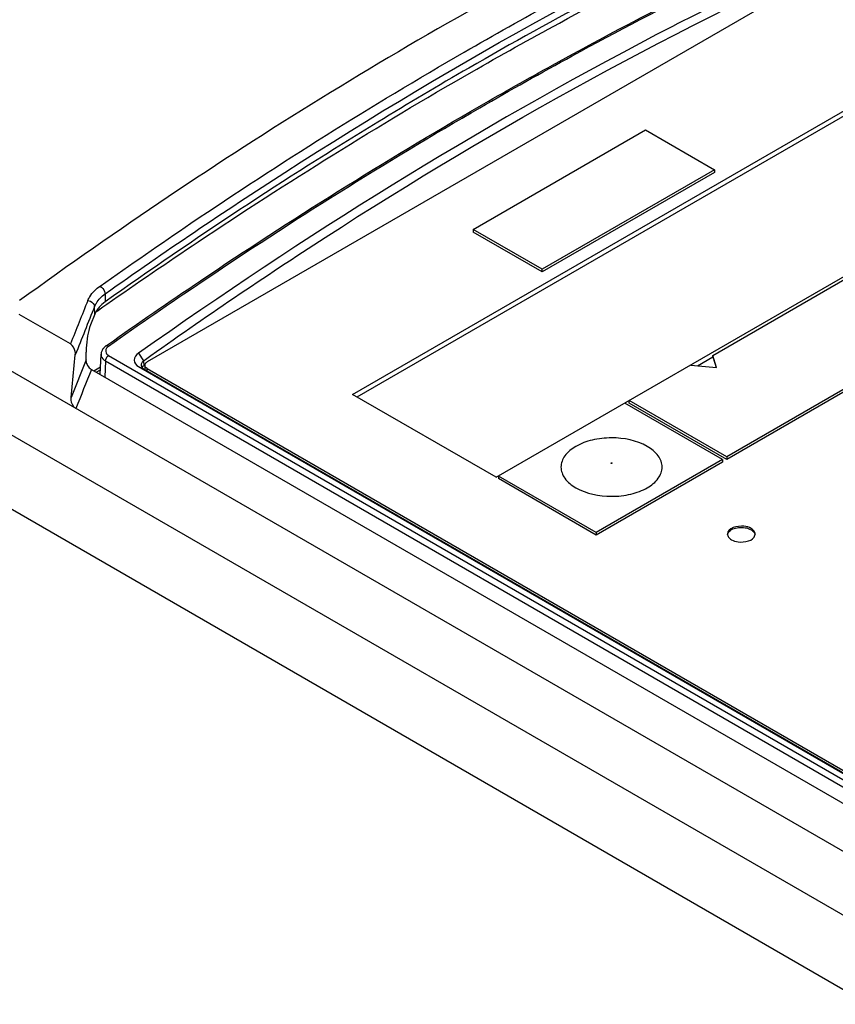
# Model space of a CAD drawing. Header units: inches. Extents: x 0 to 117, y 0 to 83.
# Tile 44 of 86: x 95.354 to 96.342, y 28.325 to 29.518. Entities that reach past the tile are written whole.
import ezdxf

# ---------------------------------------------------------------- set-up
doc = ezdxf.new("R2010")
doc.units = ezdxf.units.IN
doc.header["$LTSCALE"] = 6.431102
doc.header["$MEASUREMENT"] = 0
doc.layers.get('0').update_dxf_attribs({"linetype": 'CONTINUOUS'})

msp = doc.modelspace()

# ---------------------------------------------------------------- linework, layer by layer
at = {"color": 7, "linetype": 'CONTINUOUS'}
for p, q in [((96.3822, 29.6082), (95.508, 29.1035)), ((103.6842, 24.2769), (94.6082, 29.5168)), ((94.5413, 29.4782), (103.6078, 24.2438)), ((95.7572, 29.0641), (96.4504, 29.4643)), ((95.7625, 29.0611), (96.4504, 29.4582)), ((103.5674, 24.1769), (94.4999, 29.4119)), ((95.9033, 29.2642), (96.1121, 29.3848)), ((96.1121, 29.3848), (96.1957, 29.3365)), ((95.9312, 28.9637), (96.6272, 29.3655)), ((96.1957, 29.3365), (95.9869, 29.216)), ((96.1957, 29.3333), (95.9869, 29.2128)), ((96.1957, 29.3365), (96.1957, 29.3333)), ((96.7455, 29.2972), (96.211, 28.9886)), ((96.7455, 29.294), (96.211, 28.9854)), ((95.9033, 29.2642), (95.9033, 29.261)), ((95.9869, 29.216), (95.9033, 29.2642)), ((95.9869, 29.2128), (95.9033, 29.261)), ((95.9869, 29.2128), (95.9869, 29.216)), ((96.1938, 29.1113), (96.3539, 29.2037)), ((95.4572, 29.1862), (95.4572, 29.1764)), ((95.4445, 29.1614), (95.4444, 29.1707)), ((95.4475, 29.1652), (95.4545, 29.1702)), ((95.4545, 29.1702), (95.4593, 29.1735)), ((95.4151, 29.1253), (95.3529, 29.1612)), ((95.4445, 29.1614), (95.4393, 29.1484)), ((95.4458, 29.164), (95.4446, 29.1613)), ((95.4583, 29.1231), (95.4601, 29.1244)), ((95.4612, 29.1228), (95.4594, 29.1211)), ((95.4159, 29.0604), (95.421, 29.1121)), ((95.434, 29.1063), (95.4342, 29.1154)), ((95.4511, 29.0883), (95.4522, 29.1129)), ((95.4612, 29.1115), (96.6861, 28.4043)), ((95.4977, 29.1141), (95.5038, 29.105)), ((95.5038, 29.105), (95.5059, 29.1065)), ((96.1753, 29.099), (96.1938, 29.1097)), ((96.1938, 29.1097), (96.1938, 29.1113)), ((96.1983, 29.0967), (96.1938, 29.1113)), ((96.1938, 29.1097), (96.1978, 29.0967)), ((95.434, 29.1063), (95.4159, 29.0604)), ((95.4338, 29.1063), (95.4338, 29.1048)), ((95.4434, 29.0928), (95.4515, 29.0975)), ((95.4575, 29.1047), (95.4569, 29.0849)), ((95.4575, 29.1047), (96.6824, 28.3976)), ((95.4976, 29.098), (96.6613, 28.4261)), ((95.4976, 29.098), (95.5038, 29.0952)), ((95.5017, 29.0971), (95.503, 29.0984)), ((95.5017, 29.0972), (95.5029, 29.0958)), ((95.5038, 29.105), (95.5022, 29.1034)), ((95.5029, 29.0958), (95.5038, 29.0952)), ((95.503, 29.0984), (95.5039, 29.099)), ((95.5038, 29.105), (95.5039, 29.099)), ((95.5038, 29.0952), (96.6657, 28.4244)), ((95.505, 29.0997), (95.5039, 29.099)), ((95.5051, 29.0995), (95.5055, 29.1009)), ((95.5051, 29.0995), (95.5051, 29.095)), ((95.5059, 29.0973), (95.5052, 29.0987)), ((95.5055, 29.1009), (95.5059, 29.1016)), ((95.5059, 29.1016), (95.5064, 29.1023)), ((95.5064, 29.1023), (95.5072, 29.1029)), ((95.5072, 29.1029), (95.508, 29.1035)), ((95.508, 29.0927), (95.508, 29.0955)), ((95.508, 29.0955), (96.6675, 28.426)), ((96.167, 29.0998), (96.1983, 29.0967)), ((95.4405, 29.0944), (97.2409, 28.055)), ((95.4463, 29.0911), (95.4514, 29.094)), ((95.9312, 28.9637), (95.7572, 29.0641)), ((96.2054, 28.9854), (96.0871, 29.0537)), ((96.0926, 29.0537), (96.0926, 29.0569)), ((96.211, 28.9886), (96.0926, 29.0569)), ((96.211, 28.9854), (96.0926, 29.0537)), ((96.211, 28.9886), (96.211, 28.9854)), ((96.2054, 28.9854), (96.0523, 28.897)), ((96.2054, 28.9821), (96.0523, 28.8937)), ((96.2054, 28.9854), (96.2054, 28.9821)), ((95.934, 28.9653), (95.934, 28.9621)), ((96.0523, 28.897), (95.934, 28.9653)), ((96.0523, 28.8937), (95.934, 28.9621)), ((96.0523, 28.897), (96.0523, 28.8937)), ((96.2449, 28.8936), (96.2451, 28.8949))]:
    msp.add_line(p, q, dxfattribs=at)
for points in [[(95.4583, 29.1231), (95.4581, 29.1229), (95.4572, 29.1222), (95.4564, 29.1215), (95.4557, 29.1208), (95.455, 29.12), (95.4544, 29.1193), (95.4539, 29.1185), (95.4535, 29.1176), (95.4531, 29.1168), (95.4527, 29.1159), (95.4525, 29.115), (95.4523, 29.1142), (95.4522, 29.1133), (95.4522, 29.1128)], [(96.0706, 28.9807), (96.0705, 28.9808), (96.0705, 28.9809), (96.0705, 28.9809), (96.0705, 28.981), (96.0705, 28.9811), (96.0706, 28.9812), (96.0708, 28.9812), (96.0709, 28.9813), (96.0711, 28.9813), (96.0712, 28.9813), (96.0714, 28.9812), (96.0715, 28.9812)], [(96.0715, 28.9812), (96.0716, 28.9811), (96.0717, 28.981), (96.0717, 28.9809), (96.0717, 28.9808), (96.0716, 28.9808), (96.0715, 28.9807), (96.0714, 28.9806), (96.0712, 28.9806), (96.0711, 28.9806), (96.0709, 28.9806), (96.0708, 28.9806), (96.0706, 28.9807)]]:
    msp.add_lwpolyline(points, dxfattribs=at)
for centre, radius, start, end in [((105.9919, 24.9154), 11.3839, 158.01059, 158.29571), ((106.0313, 24.9058), 11.4137, 158.05804, 158.37523), ((95.4674, 29.1663), 0.02, 178.2883, 182.9623), ((95.471, 29.1504), 0.0287, 148.186, 151.6425), ((95.5325, 29.0459), 0.1466, 125.479, 126.15), ((95.5085, 29.0995), 0.00333, 180.0541, 192.7402), ((95.5085, 29.095), 0.00331, 180.0334, 190.5962), ((106.1161, 24.839), 11.4925, 158.26718, 158.52109)]:
    msp.add_arc(centre, radius, start, end, dxfattribs=at)
msp.add_ellipse((95.4427, 28.9542), major_axis=(0.0035, 0.3629), ratio=0.031033, start_param=1.095849, end_param=1.110782, dxfattribs=at)
for points, knots in [([(96.3509, 29.7537), (96.2667, 29.7176), (95.9185, 29.5546), (95.5905, 29.3498), (95.3535, 29.1779)], [0, 0, 0, 0, 0.238259, 1, 1, 1, 1]), ([(95.4572, 29.1862), (95.5287, 29.2368), (95.8075, 29.4254), (96.1034, 29.5895), (96.3305, 29.6915)], [0, 0, 0, 0, 0.260379, 1, 1, 1, 1]), ([(95.8925, 29.4791), (95.9284, 29.4998), (96.07, 29.5793), (96.2154, 29.652), (96.3257, 29.7016)], [0, 0, 0, 0, 0.255433, 1, 1, 1, 1]), ([(96.3228, 29.6783), (96.2873, 29.6622), (96.143, 29.5948), (96.0023, 29.5199), (95.8981, 29.4598)], [0, 0, 0, 0, 0.244727, 1, 1, 1, 1]), ([(95.9012, 29.4548), (95.9365, 29.4751), (96.0753, 29.5526), (96.2177, 29.6236), (96.3255, 29.6721)], [0, 0, 0, 0, 0.256013, 1, 1, 1, 1]), ([(95.9115, 29.4117), (95.9485, 29.4331), (96.0943, 29.515), (96.2442, 29.5898), (96.3577, 29.6407)], [0, 0, 0, 0, 0.255928, 1, 1, 1, 1]), ([(95.5059, 29.1065), (95.5774, 29.1575), (95.8561, 29.3469), (96.1528, 29.5107), (96.3807, 29.6115)], [0, 0, 0, 0, 0.260603, 1, 1, 1, 1]), ([(96.3349, 29.6027), (96.2643, 29.5704), (95.974, 29.4277), (95.6982, 29.2562), (95.4977, 29.1141)], [0, 0, 0, 0, 0.240033, 1, 1, 1, 1]), ([(95.9107, 29.4132), (95.9401, 29.4302), (96.0562, 29.4957), (96.1749, 29.5568), (96.2647, 29.5994)], [0, 0, 0, 0, 0.254629, 1, 1, 1, 1]), ([(95.4511, 29.1955), (95.4875, 29.2213), (95.6313, 29.3208), (95.7796, 29.4139), (95.8925, 29.4791)], [0, 0, 0, 0, 0.254919, 1, 1, 1, 1]), ([(95.8981, 29.4598), (95.861, 29.4384), (95.7108, 29.3491), (95.5648, 29.2527), (95.4572, 29.1764)], [0, 0, 0, 0, 0.245062, 1, 1, 1, 1]), ([(95.4593, 29.1735), (95.4958, 29.1991), (95.64, 29.2977), (95.7884, 29.3901), (95.9012, 29.4548)], [0, 0, 0, 0, 0.255387, 1, 1, 1, 1]), ([(95.4601, 29.1244), (95.4973, 29.1506), (95.6442, 29.2519), (95.7955, 29.3468), (95.9107, 29.4132)], [0, 0, 0, 0, 0.255216, 1, 1, 1, 1]), ([(95.4612, 29.1228), (95.4984, 29.149), (95.6452, 29.2503), (95.7964, 29.3453), (95.9115, 29.4117)], [0, 0, 0, 0, 0.255223, 1, 1, 1, 1]), ([(95.4362, 29.1779), (95.4369, 29.1795), (95.4404, 29.1865), (95.4462, 29.1921), (95.4511, 29.1955)], [0, 0, 0, 0, 0.23001, 1, 1, 1, 1]), ([(95.4509, 29.1954), (95.4534, 29.194), (95.456, 29.1907), (95.4571, 29.1871), (95.4572, 29.1862)], [0, 0, 0, 0, 0.766014, 1, 1, 1, 1]), ([(95.4444, 29.1707), (95.445, 29.1722), (95.448, 29.1782), (95.453, 29.1831), (95.4572, 29.1862)], [0, 0, 0, 0, 0.230678, 1, 1, 1, 1]), ([(95.4362, 29.1779), (95.4372, 29.1778), (95.4409, 29.1768), (95.4443, 29.1735), (95.4444, 29.1707)], [0, 0, 0, 0, 0.277784, 1, 1, 1, 1]), ([(95.4393, 29.1484), (95.4376, 29.1441), (95.4355, 29.1347), (95.4344, 29.1252), (95.4343, 29.1203)], [0, 0, 0, 0, 0.477892, 1, 1, 1, 1]), ([(95.421, 29.1121), (95.4211, 29.1134), (95.4208, 29.1183), (95.4183, 29.1235), (95.4151, 29.1253)], [0, 0, 0, 0, 0.266308, 1, 1, 1, 1]), ([(95.4583, 29.1231), (95.4589, 29.1235), (95.4601, 29.1234), (95.461, 29.1229), (95.4612, 29.1228)], [0, 0, 0, 0, 0.689357, 1, 1, 1, 1]), ([(95.4522, 29.1128), (95.4521, 29.1121), (95.4525, 29.1087), (95.4553, 29.106), (95.4575, 29.1047)], [0, 0, 0, 0, 0.229827, 1, 1, 1, 1]), ([(95.4579, 29.118), (95.4577, 29.1168), (95.458, 29.114), (95.46, 29.1122), (95.4612, 29.1115)], [0, 0, 0, 0, 0.468718, 1, 1, 1, 1]), ([(95.4977, 29.1141), (95.495, 29.1122), (95.4899, 29.1059), (95.495, 29.0995), (95.4976, 29.098)], [0, 0, 0, 0, 0.514271, 1, 1, 1, 1]), ([(95.4352, 29.1005), (95.4361, 29.0986), (95.4378, 29.0963), (95.44, 29.0947), (95.4405, 29.0944)], [0, 0, 0, 0, 0.770516, 1, 1, 1, 1]), ([(95.4218, 29.0471), (95.4208, 29.0476), (95.4171, 29.0511), (95.4155, 29.0565), (95.4159, 29.0604)], [0, 0, 0, 0, 0.231214, 1, 1, 1, 1]), ([(96.1144, 29.0012), (96.1016, 29.0086), (96.0779, 29.0131), (96.0482, 29.0099), (96.0284, 29.0027), (96.0139, 28.9915), (96.0079, 28.9761), (96.0139, 28.9607), (96.0226, 28.954), (96.0277, 28.9511)], [0, 0, 0, 0, 0.290781, 0.444836, 0.583907, 0.698489, 0.791951, 0.885404, 1, 1, 1, 1]), ([(96.0277, 28.9511), (96.0406, 28.9437), (96.0642, 28.9391), (96.094, 28.9423), (96.1138, 28.9496), (96.1282, 28.9607), (96.1343, 28.9761), (96.1282, 28.9915), (96.1195, 28.9982), (96.1144, 29.0012)], [0, 0, 0, 0, 0.290781, 0.444836, 0.583907, 0.698489, 0.791951, 0.885404, 1, 1, 1, 1]), ([(96.2402, 28.9018), (96.2376, 28.9033), (96.2283, 28.9063), (96.2116, 28.9023), (96.2116, 28.895)], [0, 0, 0, 0, 0.288401, 1, 1, 1, 1]), ([(96.2129, 28.897), (96.2155, 28.9007), (96.2258, 28.9041), (96.2358, 28.9027), (96.2402, 28.9002)], [0, 0, 0, 0, 0.467868, 1, 1, 1, 1]), ([(96.2165, 28.8881), (96.219, 28.8867), (96.2282, 28.8838), (96.2432, 28.8865), (96.2449, 28.8936)], [0, 0, 0, 0, 0.277229, 1, 1, 1, 1]), ([(96.2451, 28.8949), (96.2451, 28.8956), (96.2446, 28.8985), (96.2421, 28.9007), (96.2402, 28.9018)], [0, 0, 0, 0, 0.220856, 1, 1, 1, 1]), ([(96.2402, 28.9002), (96.2408, 28.8998), (96.2429, 28.8985), (96.2446, 28.8963), (96.245, 28.8946)], [0, 0, 0, 0, 0.287285, 1, 1, 1, 1])]:
    msp.add_open_spline(points, degree=3, knots=knots, dxfattribs=at)
for points in [[(95.4499, 29.1699), (95.4487, 29.1685), (95.4476, 29.167), (95.4466, 29.1655)], [(95.4572, 29.1764), (95.4545, 29.1745), (95.452, 29.1723), (95.4499, 29.1699)], [(95.4594, 29.1211), (95.4587, 29.1202), (95.4581, 29.1191), (95.4579, 29.118)], [(95.4575, 29.1047), (95.4576, 29.1073), (95.4591, 29.11), (95.4612, 29.1115)], [(95.4338, 29.1048), (95.434, 29.1033), (95.4345, 29.1019), (95.4352, 29.1005)], [(95.5022, 29.1034), (95.5014, 29.1023), (95.5008, 29.101), (95.5009, 29.0997)], [(95.5009, 29.0997), (95.5009, 29.0988), (95.5012, 29.0979), (95.5017, 29.0972)], [(95.508, 29.0955), (95.5072, 29.0959), (95.5064, 29.0965), (95.5059, 29.0973)], [(96.2116, 28.895), (96.2116, 28.8937), (96.2121, 28.8923), (96.2129, 28.8913)], [(96.2117, 28.8941), (96.2118, 28.8952), (96.2123, 28.8962), (96.2129, 28.897)], [(96.2129, 28.8913), (96.2138, 28.89), (96.2151, 28.8889), (96.2165, 28.8881)]]:
    msp.add_open_spline(points, degree=3, dxfattribs=at)

doc.saveas('drawing.dxf')
